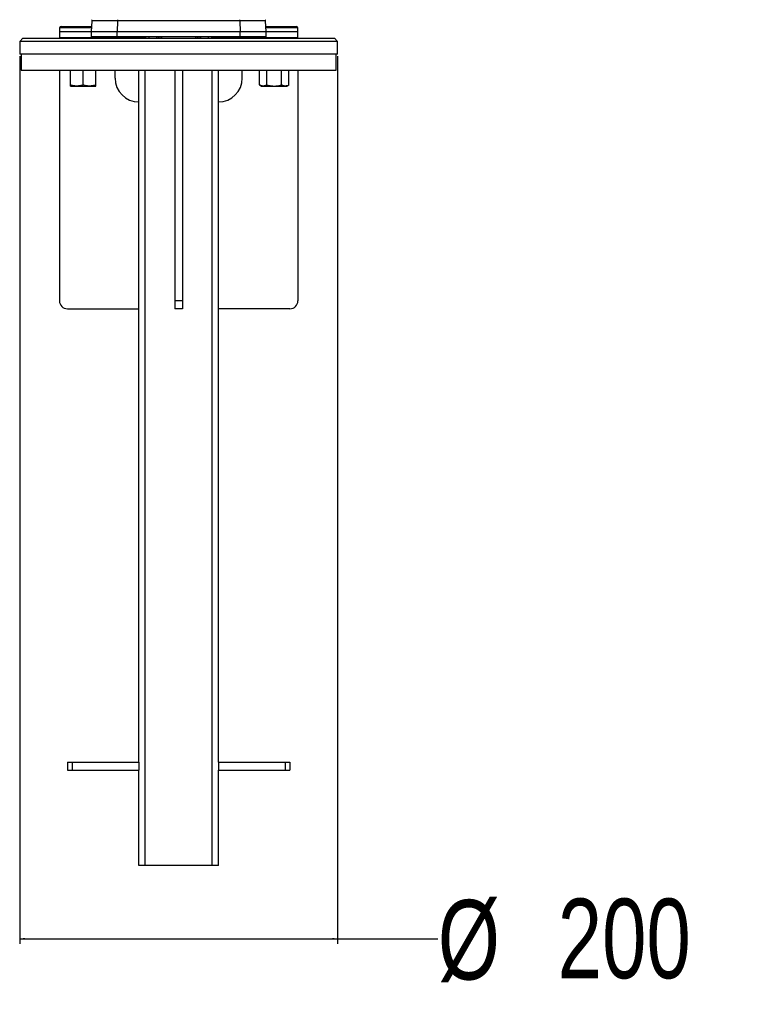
# Paper-space layout 'In-Ground Anchor' of a CAD drawing. Header units: millimetres. Extents: x 1903 to 18395, y 314 to 15846.
# Tile 38 of 52: x 14695 to 15599, y 314 to 1552. Entities that reach past the tile are written whole.
import ezdxf

# ---------------------------------------------------------------- set-up
doc = ezdxf.new("R2010")
doc.units = ezdxf.units.MM
doc.layers.add('COMPONENT_GEOMETRY', color=7, linetype='Continuous')
doc.styles.add('SLDTEXTSTYLE1', font='TXT', dxfattribs={"width": 0.75})
doc.dimstyles.new('SLDDIMSTYLE1', dxfattribs={"dimtxt": 100, "dimasz": 6.604, "dimexe": 0, "dimexo": 0.0625, "dimgap": 25, "dimtad": 0, "dimtih": 1, "dimtoh": 1, "dimdec": 1, "dimlfac": 0.5, "dimrnd": 1e-09, "dimzin": 12, "dimdsep": 46, "dimtxsty": 'SLDTEXTSTYLE1', "dimsah": 1, "dimcen": 0.09, "dimadec": 0, "dimazin": 3, "dimtfac": 1, "dimtdec": 1, "dimtofl": 0, "dimtmove": 0, "dimatfit": 3, "dimfxl": 1, "dimfrac": 2, "dimtolj": 1, "dimtzin": 12, "dimarcsym": 0})

# ---------------------------------------------------------------- blocks, each defined once
blk = doc.blocks.new('_D_13')
at = {"layer": 'COMPONENT_GEOMETRY', "color": 7, "ltscale": 2}
for p, q in [((14695.1, 1505.7), (14695.1, 389.9)), ((15095.1, 1505.7), (15095.1, 389.9)), ((14695.1, 396.3), (15095.1, 396.3)), ((15095.1, 396.3), (15221.2, 396.3))]:
    blk.add_line(p, q, dxfattribs=at)
for points in [[(14695.1, 396.3), (14701.7, 395.3), (14701.7, 397.3)], [(15095.1, 396.3), (15088.5, 397.3), (15088.5, 395.3)]]:
    blk.add_solid(points, dxfattribs=at)
at = {"layer": 'COMPONENT_GEOMETRY', "color": 7, "ltscale": 2, "char_height": 100, "attachment_point": 1, "style": 'SLDTEXTSTYLE1'}
for s, insert in [('%%c', (15221.2, 445)), ('200', (15372, 446.6))]:
    blk.add_mtext(s, dxfattribs=dict(at, insert=insert))

psp = doc.layouts.new('In-Ground Anchor')

# ---------------------------------------------------------------- linework, layer by layer
at = {"color": 7, "linetype": 'Continuous', "lineweight": 25, "ltscale": 2}
for p, q in [((14785.68, 1550.34), (14785.19, 1536.27)), ((14817.99, 1550.34), (14817.9, 1536.27)), ((14972.22, 1550.34), (14817.99, 1550.34)), ((14972.22, 1550.34), (14972.31, 1536.27)), ((15005.02, 1536.27), (15004.53, 1550.34)), ((14745.28, 1541.34), (14745.11, 1536.27)), ((14745.11, 1536.27), (14745.35, 1529.24)), ((14785.19, 1536.27), (14745.11, 1536.27)), ((14747.28, 1543.27), (14785.43, 1543.27)), ((14785.19, 1536.27), (14785.19, 1530.27)), ((14817.9, 1536.27), (14785.19, 1536.27)), ((14972.31, 1536.27), (14817.9, 1536.27)), ((14817.9, 1530.27), (14817.9, 1536.27)), ((14972.31, 1530.27), (14972.31, 1536.27)), ((15005.02, 1536.27), (14972.31, 1536.27)), ((15004.78, 1543.27), (15042.93, 1543.27)), ((15005.02, 1530.27), (15005.02, 1536.27)), ((15045.11, 1536.27), (15005.02, 1536.27)), ((15044.86, 1529.24), (15045.11, 1536.27)), ((15045.11, 1536.27), (15044.93, 1541.34)), ((14699.11, 1528.27), (14695.11, 1524.27)), ((14695.11, 1524.27), (14695.11, 1508.27)), ((14895.11, 1524.27), (14695.11, 1524.27)), ((14699.11, 1528.27), (14895.11, 1528.27)), ((14817.9, 1530.27), (14785.19, 1530.27)), ((14810.86, 1529.24), (14816.69, 1530.27)), ((14972.31, 1530.27), (14817.9, 1530.27)), ((14821.4, 1530.04), (14821.5, 1530.04)), ((14842.25, 1529.27), (14842.25, 1530.27)), ((14842.25, 1529.27), (14847.95, 1529.27)), ((14847.95, 1529.27), (14847.95, 1530.27)), ((14847.95, 1529.27), (14850.34, 1529.27)), ((14853.61, 1528.27), (14853.61, 1530.27)), ((14895.11, 1528.27), (15091.11, 1528.27)), ((15095.11, 1524.27), (14895.11, 1524.27)), ((14936.61, 1530.27), (14936.61, 1528.27)), ((14939.88, 1529.27), (14942.27, 1529.27)), ((14942.27, 1529.27), (14942.27, 1530.27)), ((14942.27, 1529.27), (14947.96, 1529.27)), ((14947.96, 1529.27), (14947.96, 1530.27)), ((14968.71, 1530.04), (14968.82, 1530.04)), ((15005.02, 1530.27), (14972.31, 1530.27)), ((15095.11, 1524.27), (15091.11, 1528.27)), ((15095.11, 1508.27), (15095.11, 1524.27)), ((14895.11, 1508.27), (14695.11, 1508.27)), ((14697.11, 1508.27), (14697.11, 1488.27)), ((15095.11, 1508.27), (14895.11, 1508.27)), ((15093.11, 1488.27), (15093.11, 1508.27)), ((14697.11, 1488.27), (15093.11, 1488.27)), ((14745.11, 1488.27), (14745.11, 1198.27)), ((14758.9, 1469.7), (14758.9, 1488.27)), ((14774.9, 1469.7), (14774.9, 1488.27)), ((14790.9, 1469.7), (14790.9, 1488.27)), ((14815.11, 1478.27), (14815.11, 1488.27)), ((14845.11, 618.27), (14845.11, 1488.27)), ((14853.11, 488.27), (14853.11, 1488.27)), ((14890.11, 1488.27), (14890.11, 1198.27)), ((14900.11, 1488.27), (14900.11, 1198.27)), ((14937.11, 488.27), (14937.11, 1488.27)), ((14945.11, 618.27), (14945.11, 1488.27)), ((14975.11, 1478.27), (14975.11, 1488.27)), ((14996.84, 1469.7), (14996.84, 1488.27)), ((15006.08, 1469.7), (15006.08, 1488.27)), ((15024.55, 1469.7), (15024.55, 1488.27)), ((15033.79, 1469.7), (15033.79, 1488.27)), ((15045.11, 1488.27), (15045.11, 1198.27)), ((14758.9, 1468.27), (14766.9, 1468.27)), ((14766.9, 1468.27), (14782.9, 1468.27)), ((14782.9, 1468.27), (14790.9, 1468.27)), ((14996.84, 1469.7), (14999.31, 1468.27)), ((14999.31, 1468.27), (15001.46, 1468.27)), ((15001.46, 1468.27), (15015.31, 1468.27)), ((15015.31, 1468.27), (15029.17, 1468.27)), ((15029.17, 1468.27), (15031.31, 1468.27)), ((15031.31, 1468.27), (15033.79, 1469.7)), ((14900.11, 1198.27), (14890.11, 1198.27)), ((14890.11, 1198.27), (14890.11, 1188.27)), ((14900.11, 1198.27), (14900.11, 1188.27)), ((14755.11, 1188.27), (14845.11, 1188.27)), ((14900.11, 1188.27), (14890.11, 1188.27)), ((15035.11, 1188.27), (14945.11, 1188.27)), ((14755.11, 618.27), (14755.11, 608.27)), ((14755.11, 618.27), (14761.11, 618.27)), ((14755.11, 608.27), (14761.11, 608.27)), ((14761.11, 618.27), (14761.11, 608.27)), ((14761.11, 618.27), (14845.11, 618.27)), ((14761.11, 608.27), (14845.11, 608.27)), ((14845.11, 618.27), (14845.11, 608.27)), ((14845.11, 488.27), (14845.11, 608.27)), ((14945.11, 618.27), (14945.11, 608.27)), ((14945.11, 618.27), (15029.11, 618.27)), ((14945.11, 488.27), (14945.11, 608.27)), ((14945.11, 608.27), (15029.11, 608.27)), ((15029.11, 618.27), (15029.11, 608.27)), ((15029.11, 618.27), (15035.11, 618.27)), ((15029.11, 608.27), (15035.11, 608.27)), ((15035.11, 618.27), (15035.11, 608.27)), ((14853.11, 488.27), (14845.11, 488.27)), ((14937.11, 488.27), (14853.11, 488.27)), ((14945.11, 488.27), (14937.11, 488.27))]:
    psp.add_line(p, q, dxfattribs=at)
at = {"color": 8, "linetype": 'Continuous', "lineweight": 25, "ltscale": 2}
for p, q in [((14817.99, 1550.34), (14785.68, 1550.34)), ((15004.53, 1550.34), (14972.22, 1550.34)), ((14785.36, 1541.34), (14745.28, 1541.34)), ((15044.93, 1541.34), (15004.85, 1541.34)), ((14745.35, 1529.24), (14810.86, 1529.24)), ((14817.01, 1529.27), (14842.25, 1529.27)), ((14850.34, 1529.27), (14850.34, 1530.27)), ((14850.34, 1529.27), (14853.61, 1529.27)), ((14857.61, 1530.27), (14857.61, 1528.27)), ((14867.44, 1528.27), (14867.44, 1530.27)), ((14869.43, 1530.27), (14869.43, 1528.27)), ((14871.63, 1528.27), (14871.63, 1530.27)), ((14873.51, 1530.27), (14873.51, 1528.27)), ((14916.7, 1528.27), (14916.7, 1530.27)), ((14918.58, 1530.27), (14918.58, 1528.27)), ((14920.78, 1528.27), (14920.78, 1530.27)), ((14922.77, 1530.27), (14922.77, 1528.27)), ((14932.61, 1528.27), (14932.61, 1530.27)), ((14936.61, 1529.27), (14939.88, 1529.27)), ((14939.88, 1529.27), (14939.88, 1530.27)), ((14947.96, 1529.27), (14973.19, 1529.27)), ((14979.35, 1529.24), (15044.86, 1529.24))]:
    psp.add_line(p, q, dxfattribs=at)
at = {"color": 7, "linetype": 'Continuous', "lineweight": 25, "ltscale": 2, "flags": 128}
for points in [[(14842.25, 1529.27), (14842.26, 1529.08), (14842.29, 1528.89), (14842.33, 1528.72), (14842.38, 1528.57), (14842.44, 1528.44), (14842.52, 1528.35), (14842.59, 1528.29), (14842.68, 1528.27)], [(14947.53, 1528.27), (14947.62, 1528.29), (14947.7, 1528.35), (14947.77, 1528.44), (14947.83, 1528.57), (14947.89, 1528.72), (14947.92, 1528.89), (14947.95, 1529.08), (14947.96, 1529.27)]]:
    psp.add_lwpolyline(points, dxfattribs=at)
at = {"color": 7, "linetype": 'Continuous', "lineweight": 25, "ltscale": 4}
for centre, radius, start, end in [((14787.68, 1550.27), 2, 135, 178), ((14826.18, 1550.37), 8.18, 170.74578, 180.20093), ((14964.04, 1550.37), 8.18, 359.79907, 9.25422), ((15002.53, 1550.27), 2, 2, 45), ((14747.28, 1541.27), 2, 90, 178), ((15042.93, 1541.27), 2, 2, 90), ((14746.35, 1529.27), 1, 182, 270), ((14846.95, 1529.27), 1, 270, 0), ((14849.45, 1529.15), 0.893, 281.43615, 8.0439), ((14940.76, 1529.15), 0.893, 171.9561, 258.56385), ((14943.27, 1529.27), 1, 180, 270), ((15043.86, 1529.27), 1, 270, 358), ((14845.11, 1478.27), 30, 180, 270), ((14945.11, 1478.27), 30, 270, 0), ((14755.11, 1198.27), 10, 180, 270), ((15035.11, 1198.27), 10, 270, 0)]:
    psp.add_arc(centre, radius, start, end, dxfattribs=at)
at = {"color": 8, "linetype": 'Continuous', "lineweight": 25, "ltscale": 4}
for centre, start, end in [((14852.92, 1529), 276.21188, 342.12928), ((14937.3, 1529), 197.87072, 263.78812)]:
    psp.add_arc(centre, 0.725, start, end, dxfattribs=at)
at = {"color": 7, "linetype": 'Continuous', "lineweight": 25, "ltscale": 2}
for points, knots in [([(14810.86, 1529.24), (14810.86, 1529.23), (14810.87, 1529.17), (14810.89, 1529), (14810.97, 1528.73), (14811.11, 1528.48), (14811.29, 1528.31), (14811.42, 1528.29), (14811.48, 1528.27)], [0, 0, 0, 0, 0.01531473, 0.12347092, 0.3431851, 0.56233199, 0.78113486, 1, 1, 1, 1]), ([(14821.4, 1530.04), (14819.89, 1529.77), (14816.54, 1529.17), (14813.3, 1528.59), (14811.51, 1528.27)], [0, 0, 0, 0, 0.4470139, 1, 1, 1, 1]), ([(14811.67, 1528.28), (14813.12, 1528.54), (14816.33, 1529.11), (14819.67, 1529.71), (14821.5, 1530.04)], [0, 0, 0, 0, 0.4514164, 1, 1, 1, 1]), ([(14968.71, 1530.04), (14970.54, 1529.71), (14973.88, 1529.11), (14977.09, 1528.54), (14978.54, 1528.28)], [0, 0, 0, 0, 0.5485836, 1, 1, 1, 1]), ([(14978.7, 1528.27), (14976.91, 1528.59), (14973.67, 1529.17), (14970.31, 1529.77), (14968.82, 1530.04)], [0, 0, 0, 0, 0.5542755, 1, 1, 1, 1]), ([(14973.52, 1530.27), (14973.67, 1530.25), (14975.64, 1529.9), (14977.57, 1529.55), (14979.35, 1529.24)], [0, 0, 0, 0, 0.0784063, 1, 1, 1, 1]), ([(14979.35, 1529.24), (14979.35, 1529.23), (14979.35, 1529.17), (14979.32, 1529), (14979.24, 1528.73), (14979.1, 1528.48), (14978.92, 1528.31), (14978.79, 1528.29), (14978.73, 1528.27)], [0, 0, 0, 0, 0.01531473, 0.12347092, 0.3431851, 0.56233199, 0.78113486, 1, 1, 1, 1]), ([(14766.9, 1468.27), (14766.71, 1468.28), (14765.27, 1468.29), (14762.56, 1468.6), (14760.13, 1469.33), (14758.9, 1469.7)], [0, 0, 0, 0, 0.0700862, 0.5307831, 1, 1, 1, 1]), ([(14758.9, 1468.27), (14758.9, 1468.3), (14758.9, 1468.37), (14758.9, 1469.14), (14758.9, 1469.7)], [0, 0, 0, 0, 0.268633, 1, 1, 1, 1]), ([(14774.9, 1469.7), (14773.6, 1469.3), (14770.98, 1468.5), (14768.27, 1468.35), (14766.9, 1468.27)], [0, 0, 0, 0, 0.4954593, 1, 1, 1, 1]), ([(14782.9, 1468.27), (14782.71, 1468.28), (14781.27, 1468.29), (14778.56, 1468.6), (14776.13, 1469.33), (14774.9, 1469.7)], [0, 0, 0, 0, 0.0700866, 0.5307833, 1, 1, 1, 1]), ([(14790.9, 1469.7), (14789.6, 1469.3), (14786.98, 1468.5), (14784.27, 1468.35), (14782.9, 1468.27)], [0, 0, 0, 0, 0.4954588, 1, 1, 1, 1]), ([(14790.9, 1468.27), (14790.9, 1468.3), (14790.9, 1468.37), (14790.9, 1469.14), (14790.9, 1469.7)], [0, 0, 0, 0, 0.268633, 1, 1, 1, 1]), ([(15001.46, 1468.27), (15001.35, 1468.28), (15000.52, 1468.29), (14998.96, 1468.6), (14997.55, 1469.33), (14996.84, 1469.7)], [0, 0, 0, 0, 0.0700866, 0.5307828, 1, 1, 1, 1]), ([(15006.08, 1469.7), (15005.33, 1469.3), (15003.81, 1468.5), (15002.25, 1468.35), (15001.46, 1468.27)], [0, 0, 0, 0, 0.4954592, 1, 1, 1, 1]), ([(15006.08, 1469.7), (15006.85, 1469.49), (15009.86, 1468.65), (15012.99, 1468.43), (15015.31, 1468.27)], [0, 0, 0, 0, 0.2575547, 1, 1, 1, 1]), ([(15015.31, 1468.27), (15016.15, 1468.3), (15019.28, 1468.37), (15022.32, 1469.14), (15024.55, 1469.7)], [0, 0, 0, 0, 0.2686328, 1, 1, 1, 1]), ([(15029.17, 1468.27), (15029.06, 1468.28), (15028.23, 1468.29), (15026.67, 1468.6), (15025.26, 1469.33), (15024.55, 1469.7)], [0, 0, 0, 0, 0.07008515, 0.53078227, 1, 1, 1, 1]), ([(15033.79, 1469.7), (15033.04, 1469.3), (15031.52, 1468.5), (15029.96, 1468.35), (15029.17, 1468.27)], [0, 0, 0, 0, 0.4954587, 1, 1, 1, 1])]:
    psp.add_open_spline(points, degree=3, knots=knots, dxfattribs=at)

# ---------------------------------------------------------------- dimensions: what is measured, and where the dimension line sits
at = {"layer": 'COMPONENT_GEOMETRY', "color": 7, "ltscale": 2}
dim = psp.add_linear_dim(base=(15095.11, 396.27), p1=(14695.11, 1508.27), p2=(15095.11, 1508.27), text='%%c<>', dimstyle='SLDDIMSTYLE1', dxfattribs=at)
dim.commit()
dim.dimension.update_dxf_attribs({"geometry": '_D_13', "text_midpoint": (15407.41, 396.27), "dimtype": 160})

doc.saveas('drawing.dxf')
